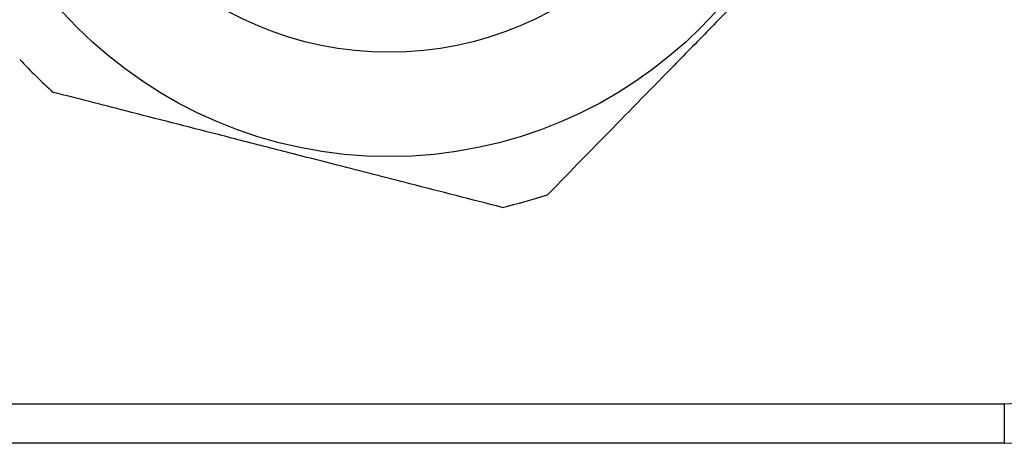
# Model space of a CAD drawing. Header units: millimetres. Extents: x -722 to 1902, y -809 to 1604.
# Tile 21 of 93: x -403 to -355, y 491 to 512. Entities that reach past the tile are written whole.
import ezdxf

# ---------------------------------------------------------------- set-up
doc = ezdxf.new("R2010")
doc.units = ezdxf.units.MM

msp = doc.modelspace()

# ---------------------------------------------------------------- linework, layer by layer
at = {"color": 7, "linetype": 'Continuous', "lineweight": 25}
for p, q in [((-484.31, 493.233), (-355.31, 493.233)), ((-355.31, 493.233), (-355.31, 491.337)), ((-355.31, 491.337), (-484.31, 491.337))]:
    msp.add_line(p, q, dxfattribs=at)
for radius in [21.15, 16.15]:
    msp.add_circle((-384.81, 526.233), radius, dxfattribs=at)
for centre, radius, start, end in [((-384.81, 526.233), 24.2, 222.9472, 228.3004), ((-384.81, 526.233), 24.2, 282.9472, 288.3004), ((-355.31, 496.233), 3, 270, 0), ((-355.31, 496.337), 5, 270, 341.2246)]:
    msp.add_arc(centre, radius, start, end, dxfattribs=at)
for points, knots in [([(-367.387, 513.297), (-367.853, 512.821), (-368.62, 512.037), (-369.689, 510.944), (-370.594, 510.019), (-371.197, 509.403), (-371.498, 509.095)], [0, 0, 0, 0, 0.339995, 0.559997, 0.779999, 1, 1, 1, 1]), ([(-371.498, 509.095), (-372.567, 508.003), (-374.477, 506.051), (-376.376, 504.11), (-377.211, 503.257)], [0, 0, 0, 0, 0.559982, 1, 1, 1, 1]), ([(-392.995, 506.136), (-394.476, 506.515), (-397.121, 507.193), (-399.751, 507.867), (-400.908, 508.164)], [0, 0, 0, 0, 0.559982, 1, 1, 1, 1]), ([(-387.301, 504.676), (-387.946, 504.841), (-389.009, 505.114), (-390.49, 505.493), (-391.743, 505.815), (-392.578, 506.029), (-392.995, 506.136)], [0, 0, 0, 0, 0.339995, 0.559997, 0.779999, 1, 1, 1, 1]), ([(-379.388, 502.648), (-380.861, 503.025), (-383.492, 503.7), (-386.137, 504.378), (-387.301, 504.676)], [0, 0, 0, 0, 0.559999, 1, 1, 1, 1])]:
    msp.add_open_spline(points, degree=3, knots=knots, dxfattribs=at)

doc.saveas('drawing.dxf')
